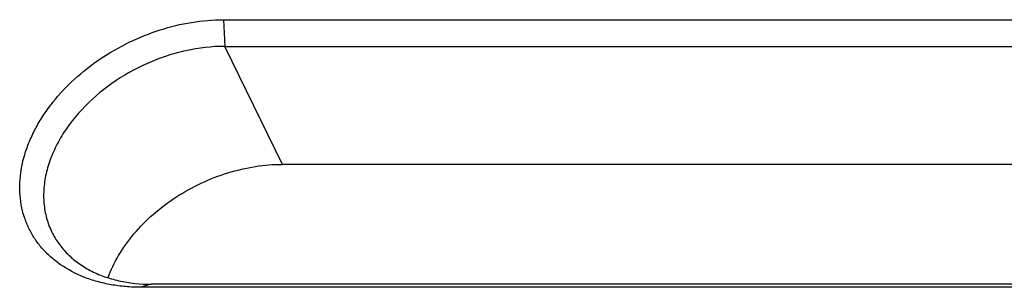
# Model space of a CAD drawing. Header units: millimetres. Extents: x 0 to 420, y 0 to 297.
# Tile 19 of 54: x 96 to 113, y 70 to 75. Entities that reach past the tile are written whole.
import ezdxf

# ---------------------------------------------------------------- set-up
doc = ezdxf.new("R2010")
doc.units = ezdxf.units.MM
doc.header["$LTSCALE"] = 23.1
doc.layers.add('00_COMPONENTS', color=7, linetype='CONTINUOUS')

msp = doc.modelspace()

# ---------------------------------------------------------------- linework, layer by layer
at = {"layer": '00_COMPONENTS', "color": 7}
for p, q in [((99.1915, 74.8466), (99.2125, 74.3783)), ((99.1915, 74.8466), (118.2267, 74.8466)), ((100.2293, 72.3063), (99.2125, 74.3783)), ((99.2125, 74.3783), (118.2477, 74.3783)), ((119.2645, 72.3063), (100.2293, 72.3063)), ((97.9214, 70.2005), (97.7391, 70.1466)), ((116.7743, 70.1466), (97.7391, 70.1466)), ((116.9567, 70.2005), (97.9214, 70.2005))]:
    msp.add_line(p, q, dxfattribs=at)
for points, knots in [([(97.7391, 70.1466), (97.6499, 70.1466), (97.4739, 70.1539), (97.2159, 70.1874), (96.9697, 70.2432), (96.6656, 70.3446), (96.3874, 70.4893), (96.1491, 70.6754), (95.9951, 70.8309), (95.8649, 71.0027), (95.7599, 71.189), (95.6812, 71.388), (95.6296, 71.5977), (95.6055, 71.816), (95.6104, 72.1197), (95.6723, 72.4287), (95.7838, 72.731), (95.8946, 72.9593), (96.0301, 73.183), (96.2442, 73.4758), (96.5666, 73.8173), (97.0199, 74.1717), (97.528, 74.463), (98.2413, 74.748), (98.8158, 74.8466), (99.1915, 74.8466)], [0, 0, 0, 0, 0.032812, 0.0646923, 0.0955973, 0.1255181, 0.1824767, 0.2097919, 0.2364927, 0.2627687, 0.2888354, 0.3149214, 0.3412543, 0.3680458, 0.3954802, 0.4527378, 0.4828227, 0.513893, 0.5459337, 0.5788953, 0.6471853, 0.7179085, 0.7898843, 0.8618043, 1, 1, 1, 1]), ([(99.2125, 74.3783), (98.984, 74.3783), (98.636, 74.3372), (98.1854, 74.2132), (97.7385, 74.0411), (97.2185, 73.7481), (96.7714, 73.3637), (96.4801, 73.0152), (96.3023, 72.7438), (96.1657, 72.4637), (96.0728, 72.18), (96.0256, 71.8977), (96.0253, 71.6219), (96.0721, 71.358), (96.1347, 71.1928), (96.173, 71.1146)], [0, 0, 0, 0, 0.1325027, 0.2012089, 0.2707652, 0.4098477, 0.5451338, 0.6101378, 0.6727999, 0.7328946, 0.7903669, 0.8453585, 0.8982245, 0.9495274, 1, 1, 1, 1]), ([(97.1599, 70.3134), (97.2095, 70.45), (97.3406, 70.7213), (97.6111, 71.0965), (97.9516, 71.4398), (98.35, 71.7391), (98.7922, 71.9843), (99.2626, 72.1665), (99.7445, 72.2794), (100.0698, 72.3063), (100.2293, 72.3063)], [0, 0, 0, 0, 0.1127004, 0.2321055, 0.3571885, 0.4862878, 0.6173359, 0.7480797, 0.8762947, 1, 1, 1, 1]), ([(96.173, 71.1146), (96.2074, 71.0445), (96.2889, 70.9089), (96.4447, 70.727), (96.6319, 70.5687), (96.8477, 70.4363), (97.0886, 70.3315), (97.4448, 70.2288), (97.7294, 70.2005), (97.9214, 70.2005)], [0, 0, 0, 0, 0.1128402, 0.2271853, 0.3443964, 0.4655769, 0.5915048, 0.7226104, 1, 1, 1, 1])]:
    msp.add_open_spline(points, degree=3, knots=knots, dxfattribs=at)

doc.saveas('drawing.dxf')
